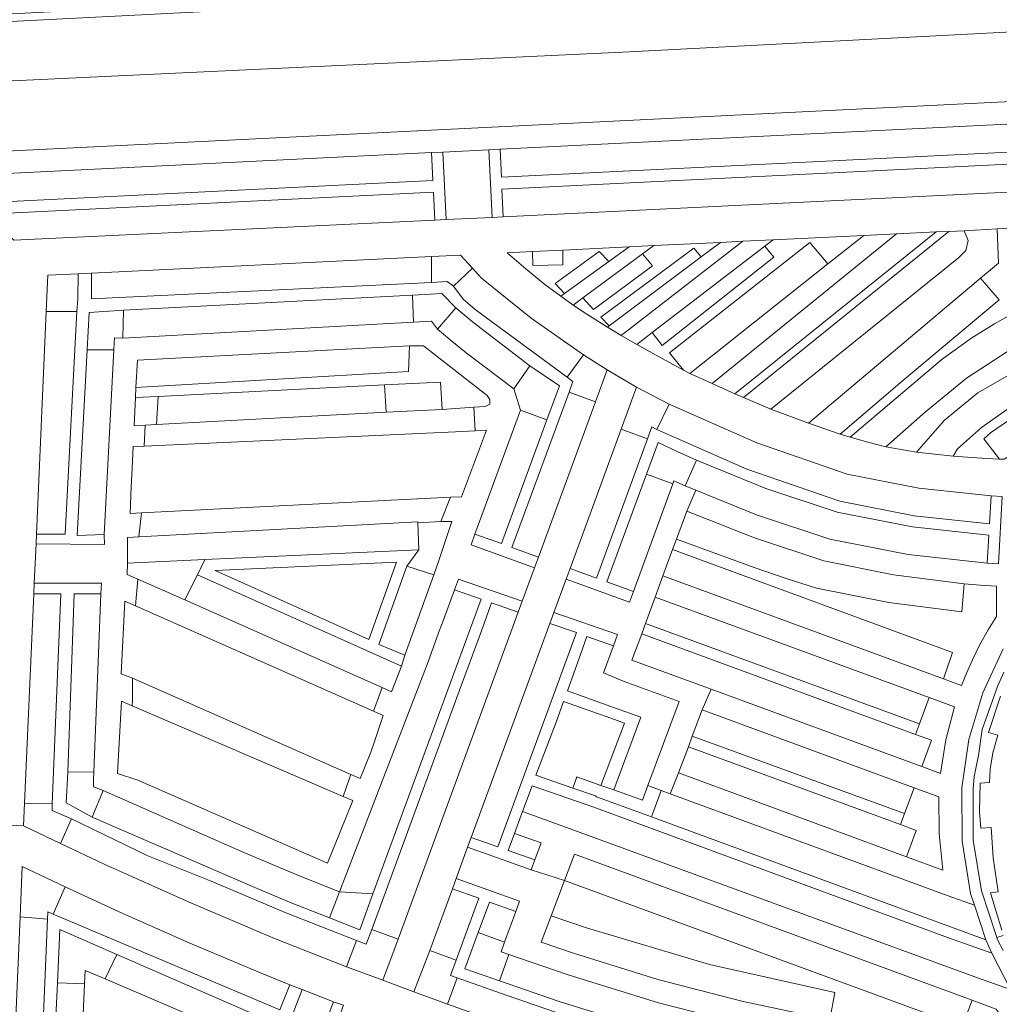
# Model space of a CAD drawing. Header units: metres. Extents: x 140853 to 145288, y 474558 to 480269.
# Tile 249 of 256: x 143605 to 143692, y 478841 to 478928. Entities that reach past the tile are written whole.
import ezdxf

# ---------------------------------------------------------------- set-up
doc = ezdxf.new("R2010")
doc.units = ezdxf.units.M
doc.header["$MEASUREMENT"] = 0
for name, color, linetype, lineweight in [('B-WE-GR-BEPLANTING_CULTUUR_BOSPLANTSOEN-G', 90, 'GR-PLANTSOEN', 18), ('B-WE-GR-BEPLANTING_CULTUUR_HEESTERS-G', 90, 'Continuous', 18), ('B-WE-GR-BEPLANTING_CULTUUR_VASTE PLANTENVAK-G', 90, 'Continuous', 18), ('B-WE-GR-GRAS_KRUIDENRIJK-G', 80, 'Continuous', 18), ('B-WE-GR-GROENVOORZIENING-G', 80, 'Continuous', 18), ('B-WE-IE-TERREINAFSCHEIDING_KUNSTMATIG_HEKWERK-G', 20, 'IE-TERREINAFSCHEIDING-KUNSTMATIG', 18), ('B-WE-VH-VERHARDING_ASFALT-G', 252, 'Continuous', 18), ('B-WE-VH-VERHARDING_BETONSTRAATSTEEN-G', 252, 'Continuous', 18), ('B-WE-VH-VERHARDING_GESLOTEN-G', 7, 'Continuous', 18), ('B-WE-VH-VERHARDING_STRAATBAKSTEEN-G', 252, 'Continuous', 18)]:
    doc.layers.add(name, color=color, linetype=linetype, lineweight=lineweight)
doc.linetypes.add('GR-PLANTSOEN', pattern='A,0,[179,NLCS.shx,S=2,R=0,X=0,Y=0],-4', length=4)
doc.linetypes.add('IE-TERREINAFSCHEIDING-KUNSTMATIG', pattern='A,4,[82,NLCS.shx,S=0.75,R=90,X=0,Y=0],4,-2', length=10)

msp = doc.modelspace()

# ---------------------------------------------------------------- linework, layer by layer
at = {"layer": 'B-WE-GR-BEPLANTING_CULTUUR_BOSPLANTSOEN-G', "ltscale": 0.2, "flags": 128}
msp.add_lwpolyline([(143839.13, 478934.57), (143798.346, 478932.597), (143752.719, 478930.184), (143738.605, 478929.438), (143708.01, 478927.981), (143659.155, 478925.431), (143601.586, 478922.733), (143601.828, 478917.027), (143601.759, 478916.487), (143839.195, 478928.205), (143839.371, 478927.73), (143841.714, 478928.603), (143846.49, 478930.366), (143844.836, 478934.846), (143839.13, 478934.57)], close=True, dxfattribs=at)
at = {"layer": 'B-WE-GR-BEPLANTING_CULTUUR_HEESTERS-G', "ltscale": 0.2, "flags": 128}
for points in [[(143636.609, 478929.789), (143597.571, 478927.808), (143597.8, 478923.824), (143598.89, 478923.87), (143598.998, 478923.875), (143599.051, 478922.626), (143599.551, 478922.647), (143599.709, 478918.91), (143593.984, 478918.668), (143593.944, 478919.607), (143592.695, 478919.554), (143592.524, 478923.6), (143595.495, 478923.726), (143596.75, 478923.779), (143596.519, 478927.753), (143588.572, 478927.357), (143588.509, 478927.995), (143588.649, 478928.008), (143588.616, 478928.985)], [(143601.586, 478922.733), (143659.155, 478925.431), (143708.01, 478927.981), (143738.605, 478929.438)]]:
    msp.add_lwpolyline(points, dxfattribs=at)
for points in [[(143705.52, 478903.904), (143705.205, 478907.627), (143695.728, 478907.154), (143693.187, 478907.042), (143693.093, 478909.722), (143691.888, 478909.653), (143692.008, 478906.601), (143690.42, 478905.263), (143692.077, 478903.326), (143683.446, 478896.085), (143677.908, 478891.371), (143678.791, 478891.089), (143687.009, 478898.034), (143689.63, 478899.939), (143691.663, 478901.177), (143693.889, 478902.433), (143695.952, 478903.479), (143698.348, 478904.461), (143699.391, 478901.98), (143702.406, 478903.101), (143705.52, 478903.904)], [(143665.523, 478907.155), (143667.24, 478908.448), (143661.326, 478908.161), (143660.314, 478907.415), (143661.183, 478906.348), (143655.936, 478902.48), (143654.996, 478903.494), (143654.129, 478902.855), (143655.338, 478902.039), (143657.185, 478900.877), (143657.346, 478900.999), (143656.598, 478901.782), (143664.87, 478907.932), (143665.523, 478907.155)], [(143663.964, 478897.066), (143662.693, 478898.606), (143675.207, 478908.448), (143676.818, 478906.533), (143680.015, 478909.066), (143671.941, 478908.675), (143671.204, 478908.109), (143671.999, 478907.141), (143662.055, 478899.272), (143661.173, 478900.406), (143659.795, 478899.348), (143662.039, 478898.092), (143663.964, 478897.066)], [(143653.201, 478907.767), (143653.201, 478906.443), (143650.53, 478906.386), (143650.492, 478907.635), (143648.26, 478907.527), (143649.909, 478906.084), (143651.612, 478904.705), (143653.017, 478903.646), (143653.341, 478903.881), (143652.519, 478904.795), (143656.44, 478907.636), (143657.289, 478906.742), (143659.099, 478908.053), (143653.201, 478907.767)], [(143643.453, 478904.546), (143645.151, 478906.149), (143644.082, 478907.322), (143641.504, 478907.196), (143641.504, 478904.865), (143642.89, 478904.95), (143643.453, 478904.546)], [(143610.034, 478905.645), (143607.327, 478905.512), (143607.185, 478902.278), (143609.911, 478902.278), (143609.999, 478903.431), (143610.034, 478905.645)], [(143639.898, 478901.332), (143641.501, 478901.419), (143642.045, 478900.716), (143643.673, 478902.613), (143642.439, 478903.904), (143639.819, 478903.748), (143639.898, 478901.332)], [(143613.203, 478898.878), (143613.26, 478899.934), (143614.011, 478899.926), (143614.071, 478902.393), (143610.993, 478902.195), (143610.815, 478898.878), (143613.203, 478898.878)], [(143687.981, 478889.408), (143690.96, 478889.19), (143692.12, 478889.135), (143690.698, 478890.945), (143691.293, 478891.487), (143693.942, 478893.28), (143697.437, 478895.175), (143701.1, 478896.764), (143704.819, 478898.3), (143706.029, 478898.75), (143705.959, 478899.461), (143695.069, 478894.868), (143693.322, 478893.946), (143690.504, 478891.948), (143688.362, 478890.052), (143687.981, 478889.408)], [(143615.148, 478894.616), (143617.141, 478894.717), (143637.303, 478895.742), (143642.297, 478895.996), (143642.466, 478893.569), (143645.284, 478893.756), (143646.282, 478893.822), (143646.714, 478894.041), (143646.711, 478894.435), (143646.454, 478894.789), (143640.8, 478899.229), (143639.553, 478899.221), (143639.466, 478896.945), (143615.154, 478895.519), (143615.148, 478894.616)], [(143657.149, 478897.091), (143655.039, 478898.433), (143653.577, 478896.446), (143654.107, 478896.056), (143653.758, 478895.106), (143656.104, 478894.244), (143657.149, 478897.091)], [(143651.785, 478892.634), (143652.894, 478895.655), (143650.266, 478897.456), (143648.841, 478895.402), (143649.438, 478893.496), (143651.785, 478892.634)], [(143659.774, 478895.535), (143658.404, 478891.802), (143660.75, 478890.941), (143661.138, 478891.997), (143661.574, 478891.782), (143662.674, 478894.027), (143659.774, 478895.535)], [(143665.101, 478889.038), (143663.391, 478889.81), (143661.695, 478890.611), (143660.656, 478887.78), (143663.002, 478886.918), (143663.103, 478887.193), (143664.092, 478886.751), (143665.101, 478889.038)], [(143687.104, 478869.548), (143688.728, 478868.952), (143689.191, 478870.115), (143689.699, 478871.259), (143690.368, 478872.609), (143691.1, 478873.926), (143691.827, 478875.106), (143691.827, 478877.806), (143690.394, 478877.899), (143688.963, 478878.016), (143688.74, 478875.526), (143682.238, 478876.349), (143675.814, 478877.645), (143673.022, 478878.519), (143670.253, 478879.463), (143663.329, 478882.005), (143662.985, 478881.066), (143687.916, 478871.914), (143687.104, 478869.548)], [(143685.181, 478861.732), (143686.859, 478861.116), (143687.331, 478864.116), (143688.083, 478867.058), (143685.841, 478867.881), (143684.979, 478865.534), (143684.635, 478864.596), (143686.043, 478864.079), (143685.181, 478861.732)], [(143611.284, 478857.242), (143612.248, 478859.613), (143611.404, 478859.933), (143611.402, 478860.574), (143611.436, 478861.273), (143609.095, 478861.246), (143608.947, 478858.499), (143611.284, 478857.242)], [(143683.653, 478857.569), (143683.282, 478856.57), (143684.694, 478856.052), (143683.832, 478853.705), (143687.071, 478852.516), (143686.719, 478855.771), (143686.699, 478859.044), (143684.492, 478859.854), (143683.653, 478857.569)], [(143605.166, 478856.457), (143608.465, 478854.874), (143609.44, 478857.091), (143607.72, 478857.829), (143607.713, 478858.415), (143605.256, 478858.49), (143605.166, 478856.457)], [(143608.864, 478851.012), (143605.047, 478852.822), (143604.852, 478848.339), (143607.306, 478848.15), (143607.333, 478848.786), (143607.793, 478848.591), (143608.864, 478851.012)], [(143689.106, 478837.495), (143691.82, 478837.255), (143692.514, 478837.485), (143692.866, 478838.126), (143692.688, 478838.835), (143691.814, 478840.122), (143689.668, 478840.91), (143688.777, 478838.574), (143653.352, 478851.579), (143652.167, 478848.434), (143655.31, 478847.365), (143666.276, 478844.11), (143677.44, 478841.617), (143676.979, 478839.159), (143678.524, 478838.877), (143685.145, 478837.846), (143689.106, 478837.495)], [(143632.406, 478848.265), (143635.106, 478847.203), (143636.276, 478850.391), (143633.312, 478850.582), (143632.406, 478848.265)], [(143613.486, 478844.997), (143608.407, 478847.211), (143608.177, 478842.454), (143610.598, 478842.37), (143610.651, 478843.577), (143612.446, 478842.81), (143613.486, 478844.997)], [(143637.178, 478842.69), (143638.529, 478846.369), (143636.181, 478847.23), (143635.695, 478845.906), (143634.825, 478846.242), (143633.937, 478843.902), (143637.178, 478842.69)], [(143648.011, 478846.083), (143645.665, 478846.945), (143644.48, 478843.718), (143647.56, 478842.636), (143648.385, 478844.99), (143647.697, 478845.227), (143648.011, 478846.083)], [(143643.778, 478842.91), (143643.194, 478843.118), (143643.691, 478844.473), (143641.345, 478845.335), (143639.942, 478841.668), (143642.934, 478840.563), (143643.778, 478842.91)]]:
    msp.add_lwpolyline(points, close=True, dxfattribs=at)
at = {"layer": 'B-WE-GR-BEPLANTING_CULTUUR_VASTE PLANTENVAK-G', "ltscale": 0.2, "flags": 128}
for points in [[(143647.901, 478910.722), (143712.926, 478913.914), (143712.812, 478916.393), (143647.78, 478913.184), (143647.901, 478910.722)], [(143601.944, 478910.971), (143604.304, 478908.642), (143641.8, 478910.435), (143641.676, 478912.932), (143601.944, 478910.971)], [(143666.499, 478895.865), (143668.514, 478894.945), (143686.478, 478909.379), (143682.928, 478909.207), (143666.499, 478895.865)], [(143687.593, 478909.429), (143669.297, 478894.617), (143671.738, 478893.595), (143688.442, 478907.083), (143689.108, 478907.724), (143689.303, 478908.628), (143688.96, 478909.486), (143687.593, 478909.429)], [(143671.941, 478908.675), (143669.228, 478908.545), (143658.396, 478900.144), (143659.795, 478899.348), (143661.173, 478900.406), (143671.204, 478908.109), (143671.941, 478908.675)], [(143676.818, 478906.533), (143675.207, 478908.448), (143662.693, 478898.606), (143663.964, 478897.066), (143664.506, 478896.777), (143676.818, 478906.533)], [(143660.314, 478907.415), (143661.326, 478908.161), (143659.099, 478908.053), (143657.289, 478906.742), (143653.341, 478903.881), (143653.017, 478903.646), (143654.129, 478902.855), (143654.996, 478903.494), (143660.314, 478907.415)], [(143661.173, 478900.406), (143662.055, 478899.272), (143671.999, 478907.141), (143671.204, 478908.109), (143661.173, 478900.406)], [(143611.214, 478905.704), (143611.214, 478903.43), (143641.504, 478904.865), (143641.504, 478907.196), (143611.214, 478905.704)], [(143645.151, 478906.149), (143643.453, 478904.546), (143644.324, 478903.372), (143645.388, 478902.473), (143653.577, 478896.446), (143655.039, 478898.433), (143650.386, 478901.704), (143645.953, 478905.269), (143645.151, 478906.149)], [(143677.908, 478891.371), (143683.446, 478896.085), (143692.077, 478903.326), (143690.42, 478905.263), (143675.078, 478892.339), (143677.908, 478891.371)], [(143678.791, 478891.089), (143680.385, 478890.641), (143681.992, 478890.242), (143685.515, 478893.36), (143689.154, 478896.34), (143693.515, 478899.173), (143698.792, 478901.713), (143699.391, 478901.98), (143698.348, 478904.461), (143695.952, 478903.479), (143693.889, 478902.433), (143691.663, 478901.177), (143689.63, 478899.939), (143687.009, 478898.034), (143678.791, 478891.089)], [(143607.185, 478902.278), (143606.311, 478882.451), (143608.856, 478882.451), (143609.911, 478902.278), (143607.185, 478902.278)], [(143642.045, 478900.716), (143643.315, 478899.645), (143644.604, 478898.596), (143648.841, 478895.402), (143650.266, 478897.456), (143645.163, 478901.361), (143643.673, 478902.613), (143642.045, 478900.716)], [(143705.959, 478899.461), (143705.71, 478901.976), (143699.497, 478899.674), (143693.457, 478896.947), (143690.164, 478895.03), (143687.22, 478892.61), (143684.701, 478889.751), (143687.981, 478889.408), (143688.362, 478890.052), (143690.504, 478891.948), (143693.322, 478893.946), (143695.069, 478894.868), (143705.959, 478899.461)], [(143613.203, 478898.878), (143610.815, 478898.878), (143609.925, 478882.33), (143612.348, 478882.415), (143613.203, 478898.878)], [(143692.12, 478889.135), (143692.535, 478889.115), (143696.901, 478891.822), (143701.506, 478894.09), (143706.309, 478895.901), (143706.029, 478898.75), (143704.819, 478898.3), (143701.1, 478896.764), (143697.437, 478895.175), (143693.942, 478893.28), (143691.293, 478891.487), (143690.698, 478890.945), (143692.12, 478889.135)], [(143637.303, 478895.742), (143637.473, 478893.304), (143642.466, 478893.569), (143642.297, 478895.996), (143637.303, 478895.742)], [(143653.758, 478895.106), (143648.671, 478881.251), (143651.023, 478880.403), (143656.104, 478894.244), (143653.758, 478895.106)], [(143617.141, 478894.717), (143615.148, 478894.616), (143615.011, 478892.11), (143616.01, 478892.163), (143617.009, 478892.216), (143617.141, 478894.717)], [(143645.379, 478882.438), (143647.735, 478881.604), (143651.785, 478892.634), (143649.438, 478893.496), (143645.379, 478882.438)], [(143691.355, 478885.851), (143684.908, 478886.558), (143678.54, 478887.789), (143670.48, 478890.586), (143662.674, 478894.027), (143661.574, 478891.782), (143669.603, 478888.245), (143677.894, 478885.373), (143684.513, 478884.089), (143691.216, 478883.354), (143691.355, 478885.851)], [(143653.845, 478879.385), (143656.197, 478878.537), (143660.75, 478890.941), (143658.404, 478891.802), (143653.845, 478879.385)], [(143691.021, 478879.86), (143691.16, 478882.356), (143684.355, 478883.102), (143677.634, 478884.407), (143671.296, 478886.53), (143665.101, 478889.038), (143664.092, 478886.751), (143665.045, 478886.365), (143670.464, 478884.172), (143676.984, 478881.992), (143683.958, 478880.634), (143691.021, 478879.86)], [(143663.002, 478886.918), (143660.656, 478887.78), (143657.138, 478878.198), (143659.489, 478877.35), (143663.002, 478886.918)], [(143664.246, 478884.502), (143663.329, 478882.005), (143670.253, 478879.463), (143673.022, 478878.519), (143675.814, 478877.645), (143682.238, 478876.349), (143688.74, 478875.526), (143688.963, 478878.016), (143682.676, 478878.811), (143676.464, 478880.06), (143670.291, 478882.106), (143664.246, 478884.502)], [(143662.985, 478881.066), (143662.123, 478878.719), (143687.104, 478869.548), (143687.916, 478871.914), (143662.985, 478881.066)], [(143639.318, 478879.598), (143636.825, 478872.602), (143639.122, 478871.663), (143641.71, 478878.811), (143639.318, 478879.598)], [(143606.077, 478877.141), (143605.256, 478858.49), (143607.713, 478858.415), (143608.484, 478877.141), (143606.077, 478877.141)], [(143611.436, 478861.273), (143612.042, 478877.126), (143609.679, 478877.126), (143609.095, 478861.246), (143611.436, 478861.273)], [(143643.56, 478877.482), (143642.546, 478874.721), (143642.114, 478873.653), (143641.221, 478871.067), (143633.312, 478850.582), (143636.276, 478850.391), (143645.918, 478876.654), (143643.56, 478877.482)], [(143685.841, 478867.881), (143661.434, 478876.842), (143660.572, 478874.495), (143684.979, 478865.534), (143685.841, 478867.881)], [(143636.181, 478847.23), (143638.529, 478846.369), (143649.22, 478875.494), (143646.862, 478876.322), (143645.853, 478873.507), (143644.098, 478868.794), (143636.181, 478847.23)], [(143645.046, 478855.416), (143647.405, 478854.589), (143654.41, 478873.67), (143652.051, 478874.499), (143645.046, 478855.416)], [(143657.713, 478872.51), (143655.354, 478873.338), (143654.311, 478870.401), (143653.611, 478868.48), (143657.815, 478866.985), (143660.157, 478866.125), (143657.74, 478859.661), (143660.304, 478858.758), (143660.782, 478860.037), (143663.582, 478867.531), (143658.676, 478869.332), (143656.83, 478870.104), (143657.713, 478872.51)], [(143660.228, 478873.556), (143659.366, 478871.209), (143666.415, 478868.621), (143685.181, 478861.732), (143686.043, 478864.079), (143684.635, 478864.596), (143660.228, 478873.556)], [(143664.741, 478864.443), (143683.653, 478857.569), (143684.492, 478859.854), (143665.624, 478866.781), (143664.741, 478864.443)], [(143664.387, 478863.507), (143663.504, 478861.168), (143683.832, 478853.705), (143684.694, 478856.052), (143683.282, 478856.57), (143664.387, 478863.507)], [(143691.431, 478845.109), (143687.561, 478846.477), (143655.864, 478858.136), (143650.467, 478860.027), (143649.621, 478857.721), (143651.974, 478856.878), (143690.231, 478842.869), (143693.099, 478841.863), (143691.431, 478845.109)], [(143689.873, 478849.39), (143687.523, 478850.219), (143662.762, 478859.31), (143661.978, 478859.598), (143661.097, 478857.258), (143690.887, 478846.31), (143689.873, 478849.39)], [(143608.465, 478854.874), (143612.357, 478853.051), (143619.907, 478849.659), (143627.525, 478846.425), (143633.937, 478843.902), (143634.825, 478846.242), (143628.479, 478848.736), (143625.164, 478850.121), (143621.861, 478851.536), (143616.244, 478853.777), (143609.44, 478857.091), (143608.465, 478854.874)], [(143648.904, 478855.77), (143648.349, 478854.258), (143650.708, 478853.431), (143651.265, 478854.95), (143648.904, 478855.77)], [(143689.668, 478840.91), (143654.233, 478853.919), (143653.352, 478851.579), (143688.777, 478838.574), (143689.668, 478840.91)], [(143628.897, 478842.301), (143626.257, 478843.352), (143619.981, 478846.003), (143613.75, 478848.759), (143608.864, 478851.012), (143607.793, 478848.591), (143627.985, 478840.057), (143628.897, 478842.301)], [(143643.37, 478850.851), (143641.345, 478845.335), (143643.691, 478844.473), (143645.722, 478850.006), (143643.37, 478850.851)], [(143649.017, 478848.823), (143646.665, 478849.668), (143645.665, 478846.945), (143648.011, 478846.083), (143649.017, 478848.823)], [(143603.866, 478825.664), (143606.338, 478825.536), (143607.306, 478848.15), (143604.852, 478848.339), (143603.866, 478825.664)], [(143676.979, 478839.159), (143677.44, 478841.617), (143666.276, 478844.11), (143655.31, 478847.365), (143652.167, 478848.434), (143651.286, 478846.094), (143654.16, 478845.115), (143661.671, 478842.776), (143669.283, 478840.789), (143676.979, 478839.159)], [(143626.638, 478836.742), (143627.509, 478838.884), (143613.486, 478844.997), (143612.446, 478842.81), (143626.638, 478836.742)], [(143684.863, 478835.866), (143681.504, 478836.333), (143678.163, 478836.91), (143669.9, 478838.592), (143661.731, 478840.679), (143653.674, 478843.168), (143648.385, 478844.99), (143647.56, 478842.636), (143652.877, 478840.798), (143661.047, 478838.275), (143669.332, 478836.157), (143677.711, 478834.451), (143681.157, 478833.857), (143684.62, 478833.377), (143684.863, 478835.866)], [(143609.858, 478825.355), (143610.598, 478842.37), (143608.177, 478842.454), (143607.356, 478825.484), (143609.858, 478825.355)], [(143684.278, 478829.893), (143684.522, 478832.382), (143681.017, 478832.867), (143677.53, 478833.468), (143669.104, 478835.183), (143660.773, 478837.312), (143652.558, 478839.851), (143648.159, 478841.356), (143643.778, 478842.91), (143642.934, 478840.563), (143647.442, 478838.96), (143651.97, 478837.411), (143659.465, 478835.107), (143660.366, 478834.844), (143662.358, 478834.284), (143669.637, 478832.499), (143676.985, 478831.026), (143680.622, 478830.399), (143684.278, 478829.893)]]:
    msp.add_lwpolyline(points, close=True, dxfattribs=at)
at = {"layer": 'B-WE-GR-GRAS_KRUIDENRIJK-G', "ltscale": 0.2, "flags": 128}
for points in [[(143712.636, 478919.957), (143647.615, 478916.748), (143647.738, 478914.251), (143712.759, 478917.46), (143712.636, 478919.957)], [(143641.503, 478916.446), (143600.642, 478914.43), (143600.735, 478912.283), (143600.984, 478911.944), (143641.626, 478913.949), (143641.503, 478916.446)], [(143650.492, 478907.635), (143650.53, 478906.386), (143653.201, 478906.443), (143653.201, 478907.767), (143650.492, 478907.635)], [(143653.341, 478903.881), (143657.289, 478906.742), (143656.44, 478907.636), (143652.519, 478904.795), (143653.341, 478903.881)], [(143654.996, 478903.494), (143655.936, 478902.48), (143661.183, 478906.348), (143660.314, 478907.415), (143654.996, 478903.494)], [(143665.523, 478907.155), (143664.87, 478907.932), (143656.598, 478901.782), (143657.346, 478900.999), (143665.523, 478907.155)], [(143614.011, 478899.926), (143639.898, 478901.332), (143639.819, 478903.748), (143614.071, 478902.393), (143614.011, 478899.926)], [(143639.553, 478899.221), (143615.304, 478897.948), (143615.154, 478895.519), (143639.466, 478896.945), (143639.553, 478899.221)], [(143637.473, 478893.304), (143637.303, 478895.742), (143617.141, 478894.717), (143617.009, 478892.216), (143637.473, 478893.304)], [(143615.666, 478884.351), (143643.192, 478885.734), (143644.184, 478885.784), (143646.398, 478891.724), (143645.4, 478891.663), (143643.637, 478891.554), (143615.92, 478890.302), (143614.922, 478890.253), (143614.823, 478887.747), (143614.754, 478886.704), (143614.668, 478884.3), (143615.666, 478884.351)], [(143621.32, 478880.174), (143640.384, 478881.043), (143640.294, 478883.469), (143640.291, 478883.56), (143615.426, 478882.216), (143614.427, 478882.162), (143614.43, 478879.86), (143621.32, 478880.174)], [(143639.318, 478879.598), (143641.71, 478878.811), (143642.172, 478880.088), (143643.32, 478883.579), (143642.346, 478883.573), (143640.294, 478883.469), (143640.384, 478881.043), (143639.318, 478879.598)], [(143620.672, 478878.819), (143621.32, 478880.174), (143614.43, 478879.86), (143614.385, 478878.843), (143615.342, 478878.427), (143619.542, 478876.599), (143620.672, 478878.819)], [(143638.382, 478879.951), (143622.233, 478879.215), (143635.93, 478873.068), (143638.382, 478879.951)], [(143638.825, 478870.673), (143620.672, 478878.819), (143619.542, 478876.599), (143637.107, 478868.769), (143637.934, 478868.4), (143638.825, 478870.673)], [(143636.344, 478866.67), (143615.149, 478876.061), (143614.172, 478876.463), (143613.858, 478870.014), (143614.86, 478869.616), (143634.332, 478861.041), (143635.16, 478860.676), (143636.086, 478863.022), (143636.438, 478863.982), (143637.185, 478866.297), (143636.344, 478866.67)], [(143614.841, 478867.145), (143613.874, 478867.56), (143613.521, 478861.111), (143615.333, 478860.533), (143632.244, 478853.13), (143634.485, 478858.714), (143633.635, 478859.079), (143614.841, 478867.145)], [(143656.598, 478860.064), (143658.69, 478865.598), (143657.47, 478866.046), (143653.265, 478867.53), (143652.6, 478865.704), (143650.811, 478860.962), (143654.081, 478859.827), (143654.46, 478860.817), (143656.598, 478860.064)], [(143612.248, 478859.613), (143611.284, 478857.242), (143625.772, 478850.949), (143628.86, 478849.66), (143632.406, 478848.265), (143633.312, 478850.582), (143629.814, 478851.971), (143624.784, 478854.087), (143612.248, 478859.613)]]:
    msp.add_lwpolyline(points, close=True, dxfattribs=at)
for points in [[(143692.49, 478870.149), (143691.92, 478868.882), (143690.575, 478865.038), (143690.239, 478862.732), (143689.854, 478860.858), (143689.747, 478859.716), (143689.767, 478855.183), (143690.504, 478850.656), (143691.874, 478846.495), (143691.874, 478846.495), (143692.44, 478846.672)], [(143692.32, 478847.155), (143691.294, 478850.472), (143691.985, 478850.587), (143691.538, 478853.595), (143691.354, 478856.319), (143690.45, 478856.262), (143690.329, 478857.709), (143690.381, 478860.244), (143691.211, 478860.317), (143691.276, 478861.515), (143691.503, 478862.972), (143691.958, 478864.524), (143691.113, 478864.766), (143692.199, 478868.023)]]:
    msp.add_lwpolyline(points, dxfattribs=at)
at = {"layer": 'B-WE-GR-GROENVOORZIENING-G', "ltscale": 0.2, "flags": 128}
for points in [[(143712.926, 478913.914), (143713.933, 478913.963), (143713.635, 478920.006), (143712.636, 478919.957), (143712.759, 478917.46), (143647.738, 478914.251), (143647.615, 478916.748), (143646.605, 478916.698), (143646.902, 478910.674), (143647.901, 478910.722), (143647.78, 478913.184), (143712.812, 478916.393), (143712.926, 478913.914)], [(143602.023, 478858.181), (143602.079, 478859.179), (143599.581, 478859.294), (143601.944, 478910.971), (143641.676, 478912.932), (143641.8, 478910.435), (143642.798, 478910.484), (143642.502, 478916.496), (143641.503, 478916.446), (143641.626, 478913.949), (143600.984, 478911.944), (143598.578, 478859.34), (143596.081, 478859.454), (143596.035, 478858.455), (143602.023, 478858.181)], [(143669.297, 478894.617), (143687.593, 478909.429), (143686.478, 478909.379), (143668.514, 478894.945), (143669.297, 478894.617)], [(143667.24, 478908.448), (143665.523, 478907.155), (143657.346, 478900.999), (143657.185, 478900.877), (143658.396, 478900.144), (143669.228, 478908.545), (143667.24, 478908.448)], [(143643.673, 478902.613), (143645.163, 478901.361), (143650.266, 478897.456), (143652.894, 478895.655), (143651.785, 478892.634), (143647.735, 478881.604), (143645.379, 478882.438), (143645.029, 478881.486), (143650.671, 478879.446), (143651.023, 478880.403), (143648.671, 478881.251), (143653.758, 478895.106), (143654.107, 478896.056), (143653.577, 478896.446), (143645.388, 478902.473), (143644.324, 478903.372), (143643.453, 478904.546), (143642.89, 478904.95), (143641.504, 478904.865), (143611.214, 478903.43), (143611.214, 478905.704), (143610.034, 478905.645), (143609.999, 478903.431), (143609.911, 478902.278), (143608.856, 478882.451), (143606.311, 478882.451), (143606.273, 478881.591), (143612.384, 478881.522), (143612.348, 478882.415), (143609.925, 478882.33), (143610.815, 478898.878), (143610.993, 478902.195), (143614.071, 478902.393), (143639.819, 478903.748), (143642.439, 478903.904), (143643.673, 478902.613)], [(143660.656, 478887.78), (143661.695, 478890.611), (143663.391, 478889.81), (143665.101, 478889.038), (143671.296, 478886.53), (143677.634, 478884.407), (143684.355, 478883.102), (143691.16, 478882.356), (143691.021, 478879.86), (143692.019, 478879.798), (143692.353, 478885.789), (143691.355, 478885.851), (143691.216, 478883.354), (143684.513, 478884.089), (143677.894, 478885.373), (143669.603, 478888.245), (143661.574, 478891.782), (143661.138, 478891.997), (143660.75, 478890.941), (143656.197, 478878.537), (143653.845, 478879.385), (143653.492, 478878.423), (143659.135, 478876.385), (143659.489, 478877.35), (143657.138, 478878.198), (143660.656, 478887.78)], [(143640.384, 478881.043), (143621.32, 478880.174), (143620.672, 478878.819), (143638.825, 478870.673), (143639.122, 478871.663), (143636.825, 478872.602), (143639.318, 478879.598), (143640.384, 478881.043)], [(143638.382, 478879.951), (143635.93, 478873.068), (143622.233, 478879.215), (143638.382, 478879.951)], [(143636.276, 478850.391), (143635.106, 478847.203), (143632.406, 478848.265), (143628.86, 478849.66), (143625.772, 478850.949), (143611.284, 478857.242), (143608.947, 478858.499), (143609.095, 478861.246), (143609.679, 478877.126), (143612.042, 478877.126), (143612.099, 478878.067), (143606.118, 478878.084), (143606.077, 478877.141), (143608.484, 478877.141), (143607.713, 478858.415), (143607.72, 478857.829), (143609.44, 478857.091), (143616.244, 478853.777), (143621.861, 478851.536), (143625.164, 478850.121), (143628.479, 478848.736), (143634.825, 478846.242), (143635.695, 478845.906), (143636.181, 478847.23), (143644.098, 478868.794), (143645.853, 478873.507), (143646.862, 478876.322), (143649.22, 478875.494), (143649.576, 478876.463), (143643.912, 478878.442), (143643.56, 478877.482), (143645.918, 478876.654), (143636.276, 478850.391)], [(143657.74, 478859.661), (143660.157, 478866.125), (143657.815, 478866.985), (143653.611, 478868.48), (143654.311, 478870.401), (143655.354, 478873.338), (143657.713, 478872.51), (143658.074, 478873.493), (143652.409, 478875.473), (143652.051, 478874.499), (143654.41, 478873.67), (143647.405, 478854.589), (143645.046, 478855.416), (143644.725, 478854.541), (143650.384, 478852.547), (143650.708, 478853.431), (143648.349, 478854.258), (143648.904, 478855.77), (143649.621, 478857.721), (143650.467, 478860.027), (143655.864, 478858.136), (143687.561, 478846.477), (143691.431, 478845.109), (143690.887, 478846.31), (143661.097, 478857.258), (143656.213, 478859.051), (143656.125, 478859.117), (143654.081, 478859.827), (143650.811, 478860.962), (143652.6, 478865.704), (143653.265, 478867.53), (143657.47, 478866.046), (143658.69, 478865.598), (143656.598, 478860.064), (143657.74, 478859.661)], [(143684.635, 478864.596), (143684.979, 478865.534), (143660.572, 478874.495), (143660.228, 478873.556), (143684.635, 478864.596)], [(143683.653, 478857.569), (143664.741, 478864.443), (143664.387, 478863.507), (143683.282, 478856.57), (143683.653, 478857.569)], [(143607.306, 478848.15), (143606.338, 478825.536), (143603.866, 478825.664), (143603.826, 478824.744), (143609.82, 478824.484), (143609.858, 478825.355), (143607.356, 478825.484), (143608.177, 478842.454), (143608.407, 478847.211), (143613.486, 478844.997), (143627.509, 478838.884), (143626.638, 478836.742), (143627.829, 478836.272), (143629.982, 478841.872), (143628.897, 478842.301), (143627.985, 478840.057), (143607.793, 478848.591), (143607.333, 478848.786), (143607.306, 478848.15)], [(143631.64, 478834.808), (143632.446, 478837.065), (143651.378, 478830.237), (143652.897, 478829.688), (143653.157, 478827.42), (143654.586, 478814.937), (143652.111, 478814.913), (143652.201, 478813.966), (143658.221, 478814.064), (143658.137, 478814.972), (143655.786, 478814.949), (143654.25, 478827.448), (143653.847, 478830.728), (143653.187, 478830.96), (143632.818, 478838.106), (143633.662, 478840.468), (143632.778, 478840.787), (143630.626, 478835.186), (143631.64, 478834.808)]]:
    msp.add_lwpolyline(points, close=True, dxfattribs=at)
for points in [[(143692.439, 478872.236), (143690.618, 478868.297), (143689.38, 478864.138), (143688.749, 478859.844), (143688.772, 478855.1), (143689.534, 478850.419), (143689.873, 478849.39), (143690.887, 478846.31), (143691.431, 478845.109), (143693.099, 478841.863)], [(143692.434, 478845.337), (143691.939, 478846.299), (143691.874, 478846.495), (143690.504, 478850.656), (143689.767, 478855.183), (143689.747, 478859.716), (143689.854, 478860.858), (143690.239, 478862.732), (143690.575, 478865.038), (143691.92, 478868.882), (143692.49, 478870.149)], [(143661.047, 478838.275), (143652.877, 478840.798), (143647.56, 478842.636), (143644.48, 478843.718), (143645.665, 478846.945), (143645.665, 478846.945), (143646.665, 478849.668), (143649.017, 478848.823), (143649.353, 478849.739), (143643.707, 478851.769), (143643.37, 478850.851), (143645.722, 478850.006), (143643.691, 478844.473), (143643.194, 478843.118), (143643.778, 478842.91), (143648.159, 478841.356), (143652.558, 478839.851)]]:
    msp.add_lwpolyline(points, dxfattribs=at)
at = {"layer": 'B-WE-IE-TERREINAFSCHEIDING_KUNSTMATIG_HEKWERK-G', "ltscale": 0.2, "flags": 128}
msp.add_lwpolyline([(143752.719, 478930.184), (143738.605, 478929.438), (143708.01, 478927.981), (143659.155, 478925.431), (143601.586, 478922.733), (143601.828, 478917.027)], dxfattribs=at)
at = {"layer": 'B-WE-VH-VERHARDING_ASFALT-G', "ltscale": 0.2, "flags": 128}
msp.add_lwpolyline([(143642.798, 478910.484), (143646.902, 478910.674), (143646.605, 478916.698), (143642.502, 478916.496), (143642.798, 478910.484)], close=True, dxfattribs=at)
for points in [[(143647.442, 478838.96), (143642.934, 478840.563), (143639.942, 478841.668), (143637.178, 478842.69), (143633.937, 478843.902), (143627.525, 478846.425), (143619.907, 478849.659), (143612.357, 478853.051), (143608.465, 478854.874), (143605.166, 478856.457), (143601.935, 478856.595)], [(143603.866, 478825.664), (143604.852, 478848.339), (143605.047, 478852.822), (143608.864, 478851.012), (143608.864, 478851.012), (143613.75, 478848.759), (143619.981, 478846.003), (143626.257, 478843.352), (143628.897, 478842.301), (143629.982, 478841.872), (143632.778, 478840.787), (143633.662, 478840.468)]]:
    msp.add_lwpolyline(points, dxfattribs=at)
at = {"layer": 'B-WE-VH-VERHARDING_BETONSTRAATSTEEN-G', "ltscale": 0.2, "flags": 128}
for points in [[(143618.434, 478929.546), (143588.649, 478928.008), (143588.509, 478927.995), (143588.572, 478927.357), (143596.519, 478927.753), (143596.75, 478923.779), (143595.495, 478923.726), (143592.524, 478923.6), (143592.695, 478919.554), (143593.944, 478919.607), (143593.826, 478922.404), (143599.051, 478922.626), (143598.998, 478923.875), (143598.89, 478923.87), (143597.8, 478923.824), (143597.571, 478927.808), (143636.609, 478929.789)], [(143692.199, 478868.023), (143691.113, 478864.766), (143691.958, 478864.524), (143691.503, 478862.972), (143691.276, 478861.515), (143691.211, 478860.317), (143690.381, 478860.244), (143690.329, 478857.709), (143690.45, 478856.262), (143691.354, 478856.319), (143691.538, 478853.595), (143691.985, 478850.587), (143691.294, 478850.472), (143692.32, 478847.155)], [(143692.44, 478846.672), (143691.874, 478846.495), (143691.939, 478846.299), (143692.434, 478845.337)]]:
    msp.add_lwpolyline(points, dxfattribs=at)
at = {"layer": 'B-WE-VH-VERHARDING_GESLOTEN-G', "ltscale": 0.2, "flags": 128}
for points in [[(143839.195, 478928.205), (143601.759, 478916.487), (143598.682, 478916.336), (143598.59, 478914.329), (143600.642, 478914.43), (143641.503, 478916.446), (143642.502, 478916.496), (143646.605, 478916.698), (143647.615, 478916.748), (143712.636, 478919.957), (143713.635, 478920.006), (143717.855, 478920.214), (143835.825, 478926.036)], [(143835.925, 478919.953), (143718.15, 478914.17), (143713.933, 478913.963), (143712.926, 478913.914), (143647.901, 478910.722), (143646.902, 478910.674), (143646.902, 478910.674), (143642.798, 478910.484), (143641.8, 478910.435), (143604.304, 478908.642)], [(143692.12, 478889.135), (143690.96, 478889.19), (143687.981, 478889.408), (143684.701, 478889.751), (143681.992, 478890.242), (143680.385, 478890.641), (143678.791, 478891.089), (143677.908, 478891.371), (143675.078, 478892.339), (143671.738, 478893.595), (143669.297, 478894.617), (143668.514, 478894.945), (143666.499, 478895.865), (143664.506, 478896.777), (143663.964, 478897.066), (143662.039, 478898.092), (143659.795, 478899.348), (143658.396, 478900.144), (143657.185, 478900.877), (143655.338, 478902.039), (143654.129, 478902.855), (143653.017, 478903.646), (143651.612, 478904.705), (143649.909, 478906.084), (143648.26, 478907.527), (143650.492, 478907.635), (143653.201, 478907.767), (143659.099, 478908.053), (143661.326, 478908.161), (143667.24, 478908.448), (143669.228, 478908.545), (143671.941, 478908.675), (143680.015, 478909.066), (143682.928, 478909.207), (143686.478, 478909.379), (143687.593, 478909.429), (143688.96, 478909.486), (143691.888, 478909.653), (143693.093, 478909.722)], [(143601.935, 478856.595), (143605.166, 478856.457), (143605.256, 478858.49), (143606.077, 478877.141), (143606.118, 478878.084), (143606.273, 478881.591), (143606.311, 478882.451), (143607.185, 478902.278), (143607.327, 478905.512), (143610.034, 478905.645), (143611.214, 478905.704), (143641.504, 478907.196), (143644.082, 478907.322), (143645.151, 478906.149), (143645.953, 478905.269), (143650.386, 478901.704), (143655.039, 478898.433), (143657.149, 478897.091), (143659.774, 478895.535), (143662.674, 478894.027), (143670.48, 478890.586), (143678.54, 478887.789), (143684.908, 478886.558), (143691.355, 478885.851), (143692.353, 478885.789)], [(143692.353, 478885.789), (143692.019, 478879.798), (143691.021, 478879.86), (143683.958, 478880.634), (143676.984, 478881.992), (143670.464, 478884.172), (143665.045, 478886.365), (143664.246, 478884.502), (143664.246, 478884.502), (143670.291, 478882.106), (143676.464, 478880.06), (143682.676, 478878.811), (143688.963, 478878.016), (143690.394, 478877.899), (143691.827, 478877.806), (143691.827, 478875.106), (143691.1, 478873.926), (143690.368, 478872.609), (143689.699, 478871.259), (143689.191, 478870.115), (143688.728, 478868.952), (143687.104, 478869.548), (143662.123, 478878.719), (143661.434, 478876.842), (143685.841, 478867.881), (143688.083, 478867.058), (143687.331, 478864.116), (143686.859, 478861.116), (143685.181, 478861.732), (143666.415, 478868.621), (143665.624, 478866.781), (143684.492, 478859.854), (143686.699, 478859.044), (143686.719, 478855.771), (143687.071, 478852.516), (143683.832, 478853.705), (143663.504, 478861.168), (143662.762, 478859.31), (143687.523, 478850.219), (143689.873, 478849.39), (143689.534, 478850.419), (143688.772, 478855.1), (143688.749, 478859.844), (143689.38, 478864.138), (143690.618, 478868.297), (143692.439, 478872.236)], [(143694.649, 478839.54), (143693.186, 478841.694), (143693.099, 478841.863), (143690.231, 478842.869), (143651.974, 478856.878), (143649.621, 478857.721), (143648.904, 478855.77), (143651.265, 478854.95), (143650.708, 478853.431), (143650.384, 478852.547), (143653.352, 478851.579), (143654.233, 478853.919), (143689.668, 478840.91), (143691.814, 478840.122)], [(143676.979, 478839.159), (143669.283, 478840.789), (143661.671, 478842.776), (143654.16, 478845.115), (143651.286, 478846.094), (143652.167, 478848.434), (143653.352, 478851.579), (143650.384, 478852.547), (143644.725, 478854.541), (143643.707, 478851.769), (143649.353, 478849.739), (143649.017, 478848.823), (143648.011, 478846.083), (143647.697, 478845.227), (143648.385, 478844.99), (143653.674, 478843.168), (143661.731, 478840.679), (143669.9, 478838.592)], [(143626.638, 478836.742), (143612.446, 478842.81), (143610.651, 478843.577), (143610.598, 478842.37), (143609.858, 478825.355)], [(143630.626, 478835.186), (143632.778, 478840.787), (143632.778, 478840.787), (143629.982, 478841.872), (143627.829, 478836.272)]]:
    msp.add_lwpolyline(points, dxfattribs=at)
for points in [[(143682.928, 478909.207), (143680.015, 478909.066), (143676.818, 478906.533), (143664.506, 478896.777), (143666.499, 478895.865), (143682.928, 478909.207)], [(143688.96, 478909.486), (143689.303, 478908.628), (143689.108, 478907.724), (143688.442, 478907.083), (143671.738, 478893.595), (143675.078, 478892.339), (143690.42, 478905.263), (143692.008, 478906.601), (143691.888, 478909.653), (143688.96, 478909.486)], [(143705.52, 478903.904), (143702.406, 478903.101), (143699.391, 478901.98), (143698.792, 478901.713), (143693.515, 478899.173), (143689.154, 478896.34), (143685.515, 478893.36), (143681.992, 478890.242), (143684.701, 478889.751), (143687.22, 478892.61), (143690.164, 478895.03), (143693.457, 478896.947), (143699.497, 478899.674), (143705.71, 478901.976), (143705.52, 478903.904)], [(143643.56, 478877.482), (143643.912, 478878.442), (143649.576, 478876.463), (143650.671, 478879.446), (143645.029, 478881.486), (143645.379, 478882.438), (143649.438, 478893.496), (143648.841, 478895.402), (143644.604, 478898.596), (143643.315, 478899.645), (143642.045, 478900.716), (143641.501, 478901.419), (143639.898, 478901.332), (143614.011, 478899.926), (143613.26, 478899.934), (143613.203, 478898.878), (143612.348, 478882.415), (143612.384, 478881.522), (143606.273, 478881.591), (143606.118, 478878.084), (143612.099, 478878.067), (143612.042, 478877.126), (143611.436, 478861.273), (143611.402, 478860.574), (143611.404, 478859.933), (143612.248, 478859.613), (143624.784, 478854.087), (143629.814, 478851.971), (143633.312, 478850.582), (143641.221, 478871.067), (143642.114, 478873.653), (143642.546, 478874.721), (143643.56, 478877.482)], [(143615.342, 478878.427), (143614.385, 478878.843), (143614.43, 478879.86), (143614.427, 478882.162), (143615.426, 478882.216), (143615.666, 478884.351), (143614.668, 478884.3), (143614.754, 478886.704), (143614.823, 478887.747), (143614.922, 478890.253), (143615.92, 478890.302), (143616.01, 478892.163), (143615.011, 478892.11), (143615.148, 478894.616), (143615.154, 478895.519), (143615.304, 478897.948), (143639.553, 478899.221), (143640.8, 478899.229), (143646.454, 478894.789), (143646.711, 478894.435), (143646.714, 478894.041), (143646.282, 478893.822), (143645.284, 478893.756), (143645.4, 478891.663), (143646.398, 478891.724), (143644.184, 478885.784), (143643.192, 478885.734), (143642.346, 478883.573), (143643.32, 478883.579), (143642.172, 478880.088), (143641.71, 478878.811), (143639.122, 478871.663), (143638.825, 478870.673), (143637.934, 478868.4), (143637.107, 478868.769), (143636.344, 478866.67), (143637.185, 478866.297), (143636.438, 478863.982), (143636.086, 478863.022), (143635.16, 478860.676), (143634.332, 478861.041), (143634.162, 478860.61), (143633.635, 478859.079), (143634.485, 478858.714), (143632.244, 478853.13), (143615.333, 478860.533), (143613.521, 478861.111), (143613.874, 478867.56), (143614.841, 478867.145), (143614.873, 478867.612), (143614.86, 478869.616), (143613.858, 478870.014), (143614.172, 478876.463), (143615.149, 478876.061), (143615.342, 478878.427)], [(143637.178, 478842.69), (143639.942, 478841.668), (143641.345, 478845.335), (143643.37, 478850.851), (143643.707, 478851.769), (143644.725, 478854.541), (143645.046, 478855.416), (143652.051, 478874.499), (143652.409, 478875.473), (143653.492, 478878.423), (143653.845, 478879.385), (143658.404, 478891.802), (143659.774, 478895.535), (143657.149, 478897.091), (143656.104, 478894.244), (143651.023, 478880.403), (143650.671, 478879.446), (143649.576, 478876.463), (143649.22, 478875.494), (143638.529, 478846.369), (143637.178, 478842.69)], [(143645.284, 478893.756), (143642.466, 478893.569), (143637.473, 478893.304), (143617.009, 478892.216), (143616.01, 478892.163), (143615.92, 478890.302), (143643.637, 478891.554), (143645.4, 478891.663), (143645.284, 478893.756)], [(143652.409, 478875.473), (143658.074, 478873.493), (143657.713, 478872.51), (143656.83, 478870.104), (143658.676, 478869.332), (143663.582, 478867.531), (143660.782, 478860.037), (143661.978, 478859.598), (143662.762, 478859.31), (143663.504, 478861.168), (143664.387, 478863.507), (143664.741, 478864.443), (143665.624, 478866.781), (143666.415, 478868.621), (143659.366, 478871.209), (143660.228, 478873.556), (143660.572, 478874.495), (143661.434, 478876.842), (143662.123, 478878.719), (143662.985, 478881.066), (143663.329, 478882.005), (143664.246, 478884.502), (143665.045, 478886.365), (143664.092, 478886.751), (143663.103, 478887.193), (143663.002, 478886.918), (143659.489, 478877.35), (143659.135, 478876.385), (143653.492, 478878.423), (143652.409, 478875.473)], [(143640.294, 478883.469), (143642.346, 478883.573), (143643.192, 478885.734), (143615.666, 478884.351), (143615.426, 478882.216), (143640.291, 478883.56), (143640.294, 478883.469)], [(143615.342, 478878.427), (143615.149, 478876.061), (143636.344, 478866.67), (143637.107, 478868.769), (143619.542, 478876.599), (143615.342, 478878.427)], [(143614.86, 478869.616), (143614.873, 478867.612), (143614.841, 478867.145), (143633.635, 478859.079), (143634.162, 478860.61), (143634.332, 478861.041), (143614.86, 478869.616)]]:
    msp.add_lwpolyline(points, close=True, dxfattribs=at)
at = {"layer": 'B-WE-VH-VERHARDING_STRAATBAKSTEEN-G', "ltscale": 0.2, "flags": 128}
msp.add_lwpolyline([(143657.74, 478859.661), (143656.598, 478860.064), (143654.46, 478860.817), (143654.081, 478859.827), (143656.125, 478859.117), (143656.213, 478859.051), (143661.097, 478857.258), (143661.978, 478859.598), (143660.782, 478860.037), (143660.304, 478858.758), (143657.74, 478859.661)], close=True, dxfattribs=at)

doc.saveas('drawing.dxf')
